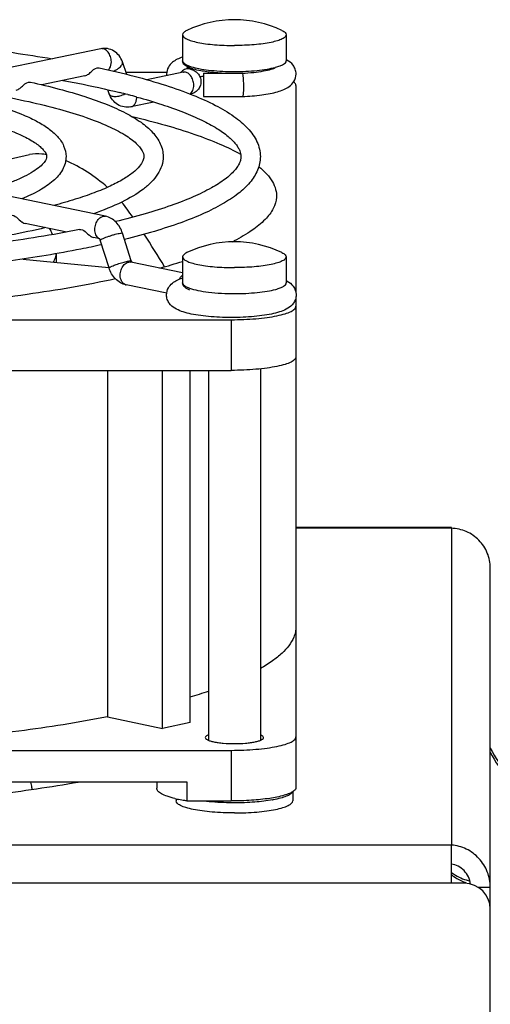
# Model space of a CAD drawing. Extents: x -1709 to 1181, y 8 to 1580.
# Tile 29 of 70: x -870 to -834, y 933 to 1009. Entities that reach past the tile are written whole.
import ezdxf

# ---------------------------------------------------------------- set-up
doc = ezdxf.new("R2010")
doc.units = 0
doc.header["$LTSCALE"] = 65.395
doc.layers.get('0').update_dxf_attribs({"linetype": 'CONTINUOUS'})
doc.layers.add('3_ALL_AXES', color=7, linetype='CONTINUOUS')

msp = doc.modelspace()

# ---------------------------------------------------------------- linework, layer by layer
at = {"color": 7, "linetype": 'CONTINUOUS'}
for p, q in [((-863.702, 1006.627), (-890.572, 1001.041)), ((-861.676, 1004.646), (-862.033, 1005.624)), ((-864.918, 1004.536), (-868.239, 1003.845)), ((-861.744, 1004.831), (-858.604, 1004.831)), ((-857.338, 1004.82), (-860.144, 1004.237)), ((-855.775, 1004.74), (-855.775, 1002.94)), ((-855.775, 1004.74), (-852.795, 1004.74)), ((-852.795, 1004.74), (-852.776, 1004.741)), ((-848.631, 1003.791), (-848.631, 987.753)), ((-863.045, 1003.145), (-863.162, 1003.465)), ((-859.593, 1002.513), (-861.376, 1002.142)), ((-855.775, 1002.94), (-852.756, 1002.94)), ((-852.755, 1002.94), (-852.756, 1002.94)), ((-863.335, 993.69), (-890.205, 999.277)), ((-874.182, 997.349), (-869.19, 998.454)), ((-866.322, 992.472), (-869.545, 993.143)), ((-861.342, 990.239), (-862.02, 992.384)), ((-863.784, 991.945), (-864.242, 992.04)), ((-863.058, 989.696), (-863.736, 991.841)), ((-869.723, 990.385), (-863.07, 989.734)), ((-857.381, 989.322), (-861.376, 990.153)), ((-858.611, 987.739), (-861.743, 988.39)), ((-848.631, 987.463), (-848.631, 982.83)), ((-935.631, 985.703), (-853.631, 985.703)), ((-935.631, 981.791), (-853.631, 981.791)), ((-863.182, 981.791), (-863.182, 955.03)), ((-858.922, 954.145), (-858.922, 981.791)), ((-856.801, 954.586), (-856.801, 981.791)), ((-848.631, 962.01), (-848.631, 949.573)), ((-863.182, 955.03), (-858.922, 954.145)), ((-856.801, 954.586), (-858.922, 954.145)), ((-935.631, 952.446), (-853.631, 952.446)), ((-932.216, 950.001), (-857.047, 950.001)), ((-859.381, 950.001), (-859.381, 949.521)), ((-857.047, 950.001), (-857.047, 948.534)), ((-857.047, 948.534), (-853.631, 948.534)), ((-833.631, 941.858), (-834.551, 941.858))]:
    msp.add_line(p, q, dxfattribs=at)
at = {"color": 9, "linetype": 'CONTINUOUS'}
for p, q in [((-857.381, 1005.702), (-857.381, 1005.702)), ((-857.381, 988.549), (-857.381, 988.549)), ((-853.631, 985.703), (-853.631, 981.791)), ((-836.631, 969.594), (-848.631, 969.594)), ((-836.631, 969.594), (-836.631, 945.126)), ((-853.631, 952.446), (-853.631, 948.534)), ((-836.631, 945.111), (-960.631, 945.111)), ((-836.631, 942.177), (-960.631, 942.177))]:
    msp.add_line(p, q, dxfattribs=at)
at = {"color": 3, "linetype": 'CONTINUOUS'}
for p, q in [((-836.631, 969.66), (-848.631, 969.66)), ((-836.631, 969.594), (-836.631, 969.66)), ((-833.631, 848.91), (-833.631, 966.527)), ((-836.631, 942.177), (-836.631, 945.126)), ((-835.631, 942.177), (-836.631, 942.177))]:
    msp.add_line(p, q, dxfattribs=at)
at = {"color": 9, "linetype": 'CONTINUOUS'}
for centre, radius, start, end in [((-855.734, 1008.383), 3.29, 250.25142, 252.68204), ((-856.787, 1004.165), 0.969, 134.82852, 140.56297), ((-856.824, 1004.201), 0.918, 129.842, 134.81057), ((-856.841, 1004.222), 0.891, 128.0349, 129.8266), ((-857.25, 1004.397), 0.432, 97.54124, 101.76412), ((-853.381, 1023.98), 19.11, 269.25018, 269.99961), ((-851.495, 1009.946), 4.922, 284.89084, 285.14232), ((-863.605, 992.373), 0.456, 239.40836, 244.86956), ((-863.611, 992.36), 0.442, 244.86928, 253.50637), ((-861.654, 988.815), 0.434, 252.40375, 258.22864), ((-851.461, 992.666), 4.79, 285.14249, 285.35584), ((-828.185, 954.806), 5.993, 204.62342, 252.01263), ((-834.157, 946.014), 4.022, 248.99484, 250.40917)]:
    msp.add_arc(centre, radius, start, end, dxfattribs=at)
at = {"color": 7, "linetype": 'CONTINUOUS'}
for centre, radius, start, end in [((-850.379, 1003.893), 2.136, 60.65437, 62.11492), ((-857.536, 1004.676), 1.083, 180.11542, 186.3734), ((-854.414, 994.69), 9.896, 97.91813, 99.45354), ((-868.955, 989.084), 8.925, 35.25347, 39.70189), ((-919.483, 953.407), 70.779, 34.61168, 35.22851), ((-871.188, 990.699), 4.087, 22.73352, 30.15011), ((-912.857, 957.788), 62.835, 30.61646, 33.31757), ((-860.94, 1006.503), 16.534, 296.55539, 297.12264), ((-860.863, 990.39), 0.502, 197.55182, 201.60327), ((-871.066, 1033.277), 45.192, 285.30348, 287.63146), ((-850.377, 986.839), 2.135, 59.89969, 62.16815), ((-868.467, 995.53), 40.67, 286.68384, 288.78193), ((-855.682, 958.022), 9.582, 256.19025, 257.94533), ((-852.157, 958.172), 9.707, 280.21004, 280.49463)]:
    msp.add_arc(centre, radius, start, end, dxfattribs=at)
at = {"color": 6, "linetype": 'CONTINUOUS'}
msp.add_arc((-828.194, 955.16), 6, 204.98029, 252.19467, dxfattribs=at)
at = {"color": 3, "linetype": 'CONTINUOUS'}
msp.add_arc((-835.631, 940.177), 2, 0, 90, dxfattribs=at)
at = {"color": 7, "linetype": 'CONTINUOUS'}
for points, knots in [([(-862.033, 1005.624), (-862.094, 1005.792), (-862.264, 1006.11), (-862.663, 1006.476), (-863.168, 1006.671), (-863.53, 1006.663), (-863.702, 1006.627)], [0, 0, 0, 0, 0.252553, 0.502099, 0.751047, 1, 1, 1, 1]), ([(-857.383, 1005.979), (-857.523, 1005.932), (-857.798, 1005.825), (-858.192, 1005.587), (-858.525, 1005.21), (-858.619, 1004.857), (-858.619, 1004.674)], [0, 0, 0, 0, 0.231922, 0.459112, 0.713163, 1, 1, 1, 1]), ([(-856.819, 1005.148), (-856.892, 1005.177), (-857.027, 1005.238), (-857.205, 1005.353), (-857.347, 1005.502), (-857.377, 1005.636), (-857.377, 1005.702)], [0, 0, 0, 0, 0.282324, 0.532004, 0.763221, 1, 1, 1, 1]), ([(-848.619, 1004.675), (-848.619, 1004.802), (-848.664, 1005.05), (-848.889, 1005.448), (-849.154, 1005.654), (-849.333, 1005.755)], [0, 0, 0, 0, 0.281188, 0.544978, 1, 1, 1, 1]), ([(-864.918, 1004.536), (-864.819, 1004.556), (-864.617, 1004.676), (-864.336, 1004.965), (-864.02, 1005.196), (-863.826, 1005.154)], [0, 0, 0, 0, 0.238018, 0.529961, 1, 1, 1, 1]), ([(-857.307, 1004.827), (-857.304, 1004.828), (-857.295, 1004.831), (-857.316, 1004.825), (-857.326, 1004.823), (-857.338, 1004.82)], [0, 0, 0, 0, 0.183992, 0.242112, 1, 1, 1, 1]), ([(-856.998, 1005.138), (-857.006, 1005.147), (-857.015, 1005.156), (-857.046, 1005.177), (-856.991, 1005.145), (-856.96, 1005.133), (-856.875, 1005.097), (-856.811, 1005.076), (-856.762, 1005.061)], [0, 0, 0, 0, 0.10352, 0.139474, 0.248438, 0.378096, 0.548419, 1, 1, 1, 1]), ([(-856.569, 1005.062), (-856.591, 1005.069), (-856.675, 1005.095), (-856.758, 1005.125), (-856.819, 1005.148)], [0, 0, 0, 0, 0.263702, 1, 1, 1, 1]), ([(-856.762, 1005.061), (-856.665, 1005.03), (-856.466, 1004.95), (-856.2, 1004.745), (-856.008, 1004.445), (-855.962, 1004.205), (-855.962, 1004.086)], [0, 0, 0, 0, 0.226391, 0.473537, 0.734655, 1, 1, 1, 1]), ([(-855.758, 1004.883), (-855.833, 1004.895), (-856.106, 1004.943), (-856.377, 1005.004), (-856.569, 1005.062)], [0, 0, 0, 0, 0.274951, 1, 1, 1, 1]), ([(-854.38, 1004.739), (-854.503, 1004.746), (-854.963, 1004.777), (-855.423, 1004.828), (-855.758, 1004.883)], [0, 0, 0, 0, 0.266375, 1, 1, 1, 1]), ([(-852.795, 1004.74), (-852.793, 1004.74), (-852.784, 1004.737), (-852.779, 1004.727), (-852.775, 1004.72)], [0, 0, 0, 0, 0.177373, 1, 1, 1, 1]), ([(-852.776, 1004.741), (-852.482, 1004.755), (-851.93, 1004.793), (-851.183, 1004.892), (-850.665, 1005), (-850.366, 1005.095), (-850.262, 1005.138), (-850.224, 1005.158)], [0, 0, 0, 0, 0.340269, 0.638211, 0.869875, 0.951024, 1, 1, 1, 1]), ([(-852.775, 1004.72), (-852.774, 1004.718), (-852.768, 1004.705), (-852.764, 1004.691), (-852.76, 1004.68)], [0, 0, 0, 0, 0.206087, 1, 1, 1, 1]), ([(-852.76, 1004.68), (-852.746, 1004.627), (-852.725, 1004.49), (-852.694, 1004.148), (-852.686, 1003.859), (-852.686, 1003.653)], [0, 0, 0, 0, 0.160871, 0.401304, 1, 1, 1, 1]), ([(-852.755, 1002.94), (-852.259, 1002.961), (-851.544, 1003.018), (-850.646, 1003.161), (-850.077, 1003.292), (-849.578, 1003.459), (-849.126, 1003.697), (-848.734, 1004.086), (-848.619, 1004.472), (-848.619, 1004.675)], [0, 0, 0, 0, 0.306912, 0.44195, 0.561581, 0.66707, 0.766161, 0.874992, 1, 1, 1, 1]), ([(-870.221, 1003.433), (-870.123, 1003.454), (-869.92, 1003.574), (-869.64, 1003.863), (-869.323, 1004.094), (-869.13, 1004.051)], [0, 0, 0, 0, 0.23787, 0.529955, 1, 1, 1, 1]), ([(-855.962, 1004.086), (-855.962, 1003.966), (-856.009, 1003.727), (-856.201, 1003.427), (-856.468, 1003.221), (-856.667, 1003.141), (-856.765, 1003.111)], [0, 0, 0, 0, 0.265336, 0.526564, 0.773642, 1, 1, 1, 1]), ([(-848.631, 1003.791), (-848.631, 1003.815), (-848.65, 1003.925), (-848.736, 1004.01), (-848.805, 1004.063)], [0, 0, 0, 0, 0.210734, 1, 1, 1, 1]), ([(-861.376, 1002.142), (-861.548, 1002.106), (-861.91, 1002.099), (-862.414, 1002.293), (-862.814, 1002.659), (-862.984, 1002.978), (-863.045, 1003.145)], [0, 0, 0, 0, 0.248913, 0.497854, 0.747428, 1, 1, 1, 1]), ([(-852.686, 1003.653), (-852.686, 1003.559), (-852.689, 1003.388), (-852.7, 1003.188), (-852.713, 1003.063), (-852.725, 1002.999), (-852.735, 1002.961), (-852.749, 1002.94), (-852.755, 1002.94)], [0, 0, 0, 0, 0.390825, 0.707568, 0.826822, 0.915667, 0.972493, 1, 1, 1, 1]), ([(-861.266, 1001.388), (-860.406, 1001.185), (-858.784, 1000.77), (-856.524, 1000.068), (-854.583, 999.328), (-853.421, 998.77), (-852.904, 998.48)], [0, 0, 0, 0, 0.29852, 0.56549, 0.799537, 1, 1, 1, 1]), ([(-867.909, 998.449), (-868.023, 998.469), (-868.447, 998.528), (-868.885, 998.522), (-869.19, 998.454)], [0, 0, 0, 0, 0.270439, 1, 1, 1, 1]), ([(-863.187, 995.923), (-863.663, 996.35), (-864.688, 997.132), (-865.823, 997.747), (-866.417, 997.996)], [0, 0, 0, 0, 0.498854, 1, 1, 1, 1]), ([(-851.495, 997.537), (-851.276, 997.357), (-850.888, 996.996), (-850.438, 996.399), (-850.173, 995.786), (-850.128, 995.364), (-850.138, 995.164)], [0, 0, 0, 0, 0.300111, 0.559161, 0.787363, 1, 1, 1, 1]), ([(-850.138, 995.164), (-850.154, 994.865), (-850.351, 994.219), (-851.036, 993.35), (-852.078, 992.518), (-852.925, 992.032), (-853.402, 991.788)], [0, 0, 0, 0, 0.183875, 0.401476, 0.67075, 1, 1, 1, 1]), ([(-870.644, 993.765), (-870.495, 993.794), (-870.144, 993.606), (-869.928, 993.348), (-869.767, 993.241)], [0, 0, 0, 0, 0.438717, 1, 1, 1, 1]), ([(-869.767, 993.241), (-869.749, 993.229), (-869.68, 993.186), (-869.603, 993.155), (-869.545, 993.143)], [0, 0, 0, 0, 0.267277, 1, 1, 1, 1]), ([(-862.02, 992.384), (-862.119, 992.695), (-862.369, 993.139), (-862.88, 993.541), (-863.181, 993.658), (-863.335, 993.69)], [0, 0, 0, 0, 0.507388, 0.755074, 1, 1, 1, 1]), ([(-865.34, 992.662), (-865.191, 992.691), (-864.84, 992.504), (-864.625, 992.246), (-864.463, 992.138)], [0, 0, 0, 0, 0.438636, 1, 1, 1, 1]), ([(-864.463, 992.138), (-864.445, 992.126), (-864.376, 992.084), (-864.3, 992.052), (-864.242, 992.04)], [0, 0, 0, 0, 0.267297, 1, 1, 1, 1]), ([(-863.736, 991.841), (-863.741, 991.856), (-863.757, 991.9), (-863.779, 991.942), (-863.799, 991.965)], [0, 0, 0, 0, 0.348299, 1, 1, 1, 1]), ([(-861.293, 990.135), (-861.296, 990.139), (-861.31, 990.162), (-861.322, 990.186), (-861.33, 990.206)], [0, 0, 0, 0, 0.198392, 1, 1, 1, 1]), ([(-861.743, 988.39), (-861.897, 988.422), (-862.198, 988.539), (-862.709, 988.941), (-862.959, 989.385), (-863.058, 989.696)], [0, 0, 0, 0, 0.244949, 0.492642, 1, 1, 1, 1]), ([(-862.556, 988.855), (-864.81, 988.368), (-869.677, 987.535), (-877.417, 986.67), (-885.848, 986.136), (-891.666, 986.016), (-894.631, 986.016)], [0, 0, 0, 0, 0.214495, 0.458924, 0.72414, 1, 1, 1, 1]), ([(-858.619, 987.621), (-858.619, 987.804), (-858.525, 988.156), (-858.192, 988.533), (-857.799, 988.771), (-857.524, 988.878), (-857.383, 988.925)], [0, 0, 0, 0, 0.286682, 0.540733, 0.767758, 1, 1, 1, 1]), ([(-856.819, 987.996), (-856.892, 988.025), (-857.027, 988.086), (-857.205, 988.201), (-857.347, 988.349), (-857.377, 988.483), (-857.377, 988.549)], [0, 0, 0, 0, 0.282324, 0.532004, 0.763221, 1, 1, 1, 1]), ([(-849.307, 988.686), (-849.133, 988.585), (-848.876, 988.378), (-848.662, 987.986), (-848.619, 987.744), (-848.619, 987.62)], [0, 0, 0, 0, 0.455833, 0.71954, 1, 1, 1, 1]), ([(-848.619, 987.62), (-848.619, 987.502), (-848.658, 987.27), (-848.857, 986.889), (-849.241, 986.561), (-849.779, 986.328), (-850.384, 986.16), (-851.083, 986.032), (-851.872, 985.938), (-852.729, 985.881), (-853.62, 985.862), (-854.512, 985.881), (-855.368, 985.938), (-856.157, 986.032), (-856.856, 986.16), (-857.461, 986.328), (-857.998, 986.562), (-858.382, 986.89), (-858.58, 987.271), (-858.619, 987.503), (-858.619, 987.621)], [0, 0, 0, 0, 0.03099, 0.060278, 0.111126, 0.159261, 0.213114, 0.275332, 0.345365, 0.421185, 0.500054, 0.578919, 0.654728, 0.724743, 0.786933, 0.840761, 0.888891, 0.939737, 0.969014, 1, 1, 1, 1]), ([(-853.631, 985.703), (-853.306, 985.703), (-852.667, 985.716), (-851.74, 985.773), (-850.886, 985.866), (-850.135, 985.99), (-849.518, 986.141), (-849.099, 986.292), (-848.854, 986.431), (-848.705, 986.546), (-848.631, 986.668), (-848.631, 986.743)], [0, 0, 0, 0, 0.185428, 0.364047, 0.529348, 0.67543, 0.797342, 0.891566, 0.927897, 0.957349, 1, 1, 1, 1]), ([(-848.631, 982.83), (-848.631, 982.755), (-848.705, 982.634), (-848.854, 982.518), (-849.099, 982.379), (-849.518, 982.229), (-850.135, 982.078), (-850.886, 981.954), (-851.74, 981.861), (-852.667, 981.803), (-853.306, 981.791), (-853.631, 981.791)], [0, 0, 0, 0, 0.042651, 0.072103, 0.108434, 0.202658, 0.32457, 0.470652, 0.635953, 0.814572, 1, 1, 1, 1]), ([(-848.631, 962.01), (-848.631, 961.871), (-848.661, 961.587), (-848.904, 960.829), (-849.543, 960.052), (-850.47, 959.31), (-851.049, 958.944), (-851.366, 958.762)], [0, 0, 0, 0, 0.094175, 0.19217, 0.536825, 0.752054, 1, 1, 1, 1]), ([(-863.182, 955.03), (-865.448, 954.589), (-870.283, 953.831), (-877.908, 953.041), (-886.12, 952.555), (-891.762, 952.446), (-894.631, 952.446)], [0, 0, 0, 0, 0.219132, 0.464346, 0.727575, 1, 1, 1, 1]), ([(-853.631, 952.446), (-853.306, 952.446), (-852.667, 952.459), (-851.74, 952.516), (-850.886, 952.609), (-850.135, 952.733), (-849.518, 952.884), (-849.099, 953.035), (-848.854, 953.174), (-848.705, 953.289), (-848.631, 953.411), (-848.631, 953.486)], [0, 0, 0, 0, 0.185428, 0.364047, 0.529348, 0.67543, 0.797342, 0.891566, 0.927897, 0.957349, 1, 1, 1, 1]), ([(-857.969, 948.717), (-858.173, 948.767), (-858.531, 948.87), (-858.935, 949.037), (-859.17, 949.187), (-859.314, 949.315), (-859.381, 949.442), (-859.381, 949.521)], [0, 0, 0, 0, 0.370728, 0.657432, 0.769089, 0.861034, 1, 1, 1, 1]), ([(-848.849, 949.27), (-848.939, 949.208), (-849.169, 949.095), (-849.767, 948.894), (-850.747, 948.705), (-852.113, 948.565), (-853.109, 948.534), (-853.631, 948.534)], [0, 0, 0, 0, 0.067653, 0.155794, 0.388232, 0.678679, 1, 1, 1, 1]), ([(-848.905, 949.23), (-848.94, 949.16), (-849.093, 949.025), (-849.409, 948.876), (-849.855, 948.736), (-850.198, 948.662), (-850.389, 948.627)], [0, 0, 0, 0, 0.14334, 0.356567, 0.643819, 1, 1, 1, 1]), ([(-848.631, 949.573), (-848.631, 949.547), (-848.656, 949.419), (-848.765, 949.327), (-848.849, 949.27)], [0, 0, 0, 0, 0.2039, 1, 1, 1, 1]), ([(-857.047, 948.534), (-857.102, 948.542), (-857.315, 948.578), (-857.527, 948.618), (-857.683, 948.651)], [0, 0, 0, 0, 0.260732, 1, 1, 1, 1]), ([(-853.381, 948.39), (-853.589, 948.39), (-854.384, 948.401), (-855.179, 948.456), (-855.761, 948.531)], [0, 0, 0, 0, 0.261638, 1, 1, 1, 1]), ([(-850.436, 948.618), (-850.89, 948.536), (-851.871, 948.425), (-852.857, 948.39), (-853.381, 948.39)], [0, 0, 0, 0, 0.468132, 1, 1, 1, 1]), ([(-835.149, 942.116), (-835.176, 942.31), (-835.291, 942.691), (-835.63, 943.173), (-836.09, 943.516), (-836.451, 943.633), (-836.631, 943.659)], [0, 0, 0, 0, 0.258177, 0.512701, 0.760869, 1, 1, 1, 1])]:
    msp.add_open_spline(points, degree=3, knots=knots, dxfattribs=at)
at = {"color": 9, "linetype": 'CONTINUOUS'}
for points, knots in [([(-862.882, 1005.614), (-862.882, 1005.752), (-862.928, 1006.025), (-863.109, 1006.373), (-863.377, 1006.611), (-863.605, 1006.647), (-863.702, 1006.627)], [0, 0, 0, 0, 0.285334, 0.55894, 0.796851, 1, 1, 1, 1]), ([(-863.106, 1004.99), (-863.07, 1005.025), (-862.93, 1005.204), (-862.882, 1005.44), (-862.882, 1005.614)], [0, 0, 0, 0, 0.225071, 1, 1, 1, 1]), ([(-862.242, 1005.184), (-862.201, 1005.219), (-862.13, 1005.289), (-862.051, 1005.404), (-862.014, 1005.518), (-862.021, 1005.593), (-862.033, 1005.624)], [0, 0, 0, 0, 0.313173, 0.581136, 0.804846, 1, 1, 1, 1]), ([(-857.381, 1005.702), (-857.381, 1005.617), (-857.263, 1005.484), (-857.064, 1005.373), (-856.924, 1005.314), (-856.845, 1005.286)], [0, 0, 0, 0, 0.36239, 0.642937, 1, 1, 1, 1]), ([(-856.713, 1005.242), (-856.518, 1005.181), (-856.076, 1005.078), (-855.05, 1004.925), (-854.216, 1004.88), (-853.631, 1004.872)], [0, 0, 0, 0, 0.196469, 0.436577, 1, 1, 1, 1]), ([(-850.209, 1005.195), (-850.089, 1005.228), (-849.875, 1005.296), (-849.582, 1005.423), (-849.381, 1005.588), (-849.381, 1005.702)], [0, 0, 0, 0, 0.371557, 0.659392, 1, 1, 1, 1]), ([(-862.738, 1004.906), (-862.691, 1004.923), (-862.515, 1004.994), (-862.348, 1005.093), (-862.242, 1005.184)], [0, 0, 0, 0, 0.263699, 1, 1, 1, 1]), ([(-856.762, 1005.061), (-856.864, 1005.092), (-857.096, 1005.099), (-857.3, 1004.994), (-857.39, 1004.924)], [0, 0, 0, 0, 0.481511, 1, 1, 1, 1]), ([(-856.519, 1003.807), (-856.519, 1003.941), (-856.562, 1004.207), (-856.735, 1004.55), (-856.991, 1004.789), (-857.211, 1004.838), (-857.307, 1004.826)], [0, 0, 0, 0, 0.283549, 0.55655, 0.795818, 1, 1, 1, 1]), ([(-853.381, 1004.87), (-852.796, 1004.87), (-851.953, 1004.906), (-850.904, 1005.04), (-850.439, 1005.134), (-850.23, 1005.19)], [0, 0, 0, 0, 0.552923, 0.795584, 1, 1, 1, 1]), ([(-856.811, 1003.127), (-856.715, 1003.193), (-856.559, 1003.412), (-856.519, 1003.669), (-856.519, 1003.807)], [0, 0, 0, 0, 0.457221, 1, 1, 1, 1]), ([(-863.045, 1003.145), (-863.034, 1003.114), (-862.991, 1003.052), (-862.888, 1002.988), (-862.752, 1002.951), (-862.59, 1002.938), (-862.408, 1002.952), (-862.15, 1003.004), (-861.959, 1003.077), (-861.838, 1003.14)], [0, 0, 0, 0, 0.077255, 0.165967, 0.272193, 0.396671, 0.536856, 0.688151, 1, 1, 1, 1]), ([(-861.376, 1002.142), (-861.311, 1002.156), (-861.179, 1002.219), (-861.033, 1002.394), (-860.942, 1002.626), (-860.923, 1002.801), (-860.923, 1002.891)], [0, 0, 0, 0, 0.213648, 0.447557, 0.710873, 1, 1, 1, 1]), ([(-864.155, 992.676), (-864.155, 992.815), (-864.109, 993.088), (-863.928, 993.436), (-863.66, 993.673), (-863.432, 993.71), (-863.335, 993.69)], [0, 0, 0, 0, 0.285334, 0.55894, 0.796851, 1, 1, 1, 1]), ([(-863.837, 991.98), (-863.94, 992.041), (-864.112, 992.265), (-864.155, 992.533), (-864.155, 992.676)], [0, 0, 0, 0, 0.454724, 1, 1, 1, 1]), ([(-863.515, 991.98), (-863.374, 992.042), (-863.146, 992.126), (-862.834, 992.227), (-862.593, 992.297), (-862.376, 992.351), (-862.205, 992.387), (-862.093, 992.4), (-862.039, 992.398), (-862.022, 992.389), (-862.02, 992.384)], [0, 0, 0, 0, 0.295198, 0.46509, 0.630647, 0.777557, 0.893282, 0.968299, 0.989038, 1, 1, 1, 1]), ([(-863.736, 991.841), (-863.739, 991.85), (-863.713, 991.878), (-863.691, 991.891), (-863.673, 991.901)], [0, 0, 0, 0, 0.312317, 1, 1, 1, 1]), ([(-863.673, 991.901), (-863.663, 991.907), (-863.611, 991.936), (-863.558, 991.961), (-863.515, 991.98)], [0, 0, 0, 0, 0.203045, 1, 1, 1, 1]), ([(-867.345, 990.153), (-867.314, 990.206), (-867.204, 990.408), (-867.141, 990.637), (-867.133, 990.805)], [0, 0, 0, 0, 0.26708, 1, 1, 1, 1]), ([(-862.836, 989.835), (-862.725, 989.884), (-862.479, 989.977), (-862.104, 990.1), (-861.751, 990.195), (-861.532, 990.243), (-861.441, 990.251)], [0, 0, 0, 0, 0.248699, 0.540847, 0.811328, 1, 1, 1, 1]), ([(-862.196, 989.139), (-862.196, 989.277), (-862.15, 989.55), (-861.969, 989.899), (-861.701, 990.136), (-861.473, 990.173), (-861.376, 990.153)], [0, 0, 0, 0, 0.285334, 0.55894, 0.796851, 1, 1, 1, 1]), ([(-861.441, 990.251), (-861.417, 990.253), (-861.388, 990.256), (-861.345, 990.249), (-861.342, 990.239)], [0, 0, 0, 0, 0.693216, 1, 1, 1, 1]), ([(-863.058, 989.696), (-863.06, 989.704), (-863.04, 989.729), (-862.999, 989.755), (-862.926, 989.795), (-862.869, 989.821), (-862.836, 989.835)], [0, 0, 0, 0, 0.09186, 0.287248, 0.593524, 1, 1, 1, 1]), ([(-861.785, 988.401), (-861.846, 988.421), (-861.966, 988.492), (-862.097, 988.665), (-862.178, 988.888), (-862.196, 989.053), (-862.196, 989.139)], [0, 0, 0, 0, 0.21423, 0.449724, 0.713031, 1, 1, 1, 1]), ([(-857.638, 988.828), (-857.627, 988.849), (-857.58, 988.929), (-857.522, 989.003), (-857.473, 989.052)], [0, 0, 0, 0, 0.258977, 1, 1, 1, 1]), ([(-857.381, 988.549), (-857.381, 988.464), (-857.263, 988.331), (-857.064, 988.22), (-856.924, 988.162), (-856.845, 988.133)], [0, 0, 0, 0, 0.36239, 0.642937, 1, 1, 1, 1]), ([(-850.192, 988.047), (-850.075, 988.08), (-849.864, 988.147), (-849.577, 988.274), (-849.381, 988.437), (-849.381, 988.549)], [0, 0, 0, 0, 0.370944, 0.658425, 1, 1, 1, 1]), ([(-856.845, 988.133), (-856.639, 988.059), (-856.152, 987.938), (-854.998, 987.762), (-854.049, 987.718), (-853.381, 987.718)], [0, 0, 0, 0, 0.188145, 0.427793, 1, 1, 1, 1]), ([(-853.381, 987.718), (-852.791, 987.718), (-851.942, 987.754), (-850.885, 987.891), (-850.419, 987.986), (-850.209, 988.043)], [0, 0, 0, 0, 0.553994, 0.796493, 1, 1, 1, 1]), ([(-868.981, 949.433), (-868.991, 949.478), (-869.031, 949.666), (-869.066, 949.855), (-869.092, 949.999)], [0, 0, 0, 0, 0.238667, 1, 1, 1, 1]), ([(-836.633, 943.022), (-836.528, 942.943), (-836.088, 942.647), (-835.587, 942.445), (-835.2, 942.353)], [0, 0, 0, 0, 0.248464, 1, 1, 1, 1]), ([(-836.633, 942.849), (-836.556, 942.787), (-836.235, 942.551), (-835.878, 942.366), (-835.599, 942.259)], [0, 0, 0, 0, 0.248767, 1, 1, 1, 1])]:
    msp.add_open_spline(points, degree=3, knots=knots, dxfattribs=at)
msp.add_open_spline([(-857.473, 989.052), (-857.445, 989.081), (-857.414, 989.108), (-857.381, 989.131)], degree=3, dxfattribs=at)
at = {"color": 3, "linetype": 'CONTINUOUS'}
for points, knots in [([(-833.631, 966.527), (-833.631, 966.92), (-833.788, 967.715), (-834.455, 968.722), (-835.45, 969.407), (-836.239, 969.583), (-836.631, 969.594)], [0, 0, 0, 0, 0.249861, 0.500144, 0.750581, 1, 1, 1, 1]), ([(-833.631, 941.858), (-833.631, 942.267), (-833.787, 943.092), (-834.451, 944.149), (-835.442, 944.884), (-836.236, 945.098), (-836.631, 945.126)], [0, 0, 0, 0, 0.253195, 0.505339, 0.754939, 1, 1, 1, 1])]:
    msp.add_open_spline(points, degree=3, knots=knots, dxfattribs=at)
at = {"layer": '3_ALL_AXES', "color": 7, "linetype": 'CONTINUOUS'}
for p, q in [((-857.381, 1007.707), (-857.381, 1005.702)), ((-849.381, 1007.707), (-849.381, 1005.702)), ((-855.381, 1004.829), (-855.381, 1004.74)), ((-861.611, 1003.088), (-861.539, 1003.069)), ((-867.131, 990.806), (-867.131, 990.131)), ((-857.381, 990.554), (-857.381, 988.549)), ((-849.381, 990.554), (-849.381, 988.549)), ((-848.631, 982.83), (-848.631, 962.01)), ((-855.381, 981.791), (-855.381, 953.22)), ((-851.381, 981.903), (-851.381, 953.22)), ((-848.881, 949.251), (-848.881, 948.543)), ((-857.881, 948.697), (-857.881, 948.543))]:
    msp.add_line(p, q, dxfattribs=at)
for centre, radius, start, end in [((-853.381, 1000.371), 8.5, 64.43095, 115.56907), ((-875.878, 948.261), 56.653, 75.41406, 76.06809), ((-874.645, 953.001), 51.754, 74.60982, 75.33028), ((-853.381, 983.218), 8.5, 64.43095, 115.56907)]:
    msp.add_arc(centre, radius, start, end, dxfattribs=at)
for points, knots in [([(-894.631, 1007.886), (-892.188, 1007.886), (-887.37, 1007.8), (-880.322, 1007.418), (-873.693, 1006.793), (-869.451, 1006.197), (-867.438, 1005.851)], [0, 0, 0, 0, 0.268515, 0.529448, 0.775521, 1, 1, 1, 1]), ([(-857.05, 1008.039), (-857.099, 1008.015), (-857.187, 1007.967), (-857.316, 1007.872), (-857.381, 1007.77), (-857.381, 1007.707)], [0, 0, 0, 0, 0.338435, 0.611347, 1, 1, 1, 1]), ([(-857.381, 1007.707), (-857.381, 1007.647), (-857.322, 1007.55), (-857.203, 1007.458), (-857.007, 1007.346), (-856.672, 1007.226), (-856.178, 1007.105), (-855.578, 1007.006), (-854.894, 1006.932), (-854.152, 1006.886), (-853.641, 1006.875), (-853.381, 1006.875)], [0, 0, 0, 0, 0.042646, 0.072102, 0.108428, 0.202659, 0.324573, 0.470651, 0.635914, 0.814668, 1, 1, 1, 1]), ([(-849.381, 1007.707), (-849.381, 1007.647), (-849.44, 1007.55), (-849.559, 1007.458), (-849.756, 1007.346), (-850.091, 1007.226), (-850.585, 1007.105), (-851.185, 1007.006), (-851.869, 1006.932), (-852.61, 1006.886), (-853.121, 1006.875), (-853.381, 1006.875)], [0, 0, 0, 0, 0.042646, 0.072102, 0.108428, 0.202659, 0.324573, 0.470651, 0.635914, 0.814668, 1, 1, 1, 1]), ([(-849.713, 1008.039), (-849.663, 1008.015), (-849.576, 1007.967), (-849.447, 1007.872), (-849.381, 1007.77), (-849.381, 1007.707)], [0, 0, 0, 0, 0.338435, 0.611347, 1, 1, 1, 1]), ([(-863.826, 1005.154), (-862.915, 1004.957), (-861.192, 1004.551), (-858.777, 1003.857), (-856.677, 1003.114), (-854.904, 1002.324), (-853.46, 1001.48), (-852.343, 1000.558), (-851.579, 999.506), (-851.381, 998.691), (-851.381, 998.299)], [0, 0, 0, 0, 0.186709, 0.35481, 0.503554, 0.632813, 0.743426, 0.838009, 0.92135, 1, 1, 1, 1]), ([(-869.13, 1004.051), (-868.385, 1003.889), (-866.974, 1003.553), (-864.996, 1002.98), (-863.275, 1002.367), (-861.817, 1001.713), (-860.625, 1001.01), (-859.825, 1000.345), (-859.353, 999.76), (-859.088, 999.302), (-858.92, 998.812), (-858.883, 998.47), (-858.883, 998.3)], [0, 0, 0, 0, 0.184405, 0.350537, 0.497734, 0.626004, 0.736403, 0.831687, 0.87545, 0.91765, 0.958868, 1, 1, 1, 1]), ([(-866.62, 1004.182), (-866.233, 1004.111), (-864.766, 1003.831), (-863.306, 1003.512), (-862.238, 1003.247)], [0, 0, 0, 0, 0.263354, 1, 1, 1, 1]), ([(-874.434, 1002.948), (-873.854, 1002.82), (-872.756, 1002.555), (-871.215, 1002.104), (-869.871, 1001.619), (-868.728, 1001.1), (-867.786, 1000.538), (-867.04, 999.909), (-866.517, 999.166), (-866.381, 998.584), (-866.381, 998.299)], [0, 0, 0, 0, 0.181282, 0.34476, 0.489927, 0.616966, 0.727181, 0.823989, 0.912864, 1, 1, 1, 1]), ([(-871.935, 1003.077), (-871.041, 1002.917), (-869.348, 1002.583), (-866.977, 1002.005), (-864.932, 1001.384), (-863.243, 1000.732), (-862.083, 1000.146), (-861.369, 999.666), (-860.894, 999.276), (-860.522, 998.841), (-860.374, 998.452), (-860.374, 998.299)], [0, 0, 0, 0, 0.211307, 0.401012, 0.567105, 0.707819, 0.821638, 0.868178, 0.907503, 0.964466, 1, 1, 1, 1]), ([(-860.91, 1002.9), (-860.268, 1002.723), (-859.059, 1002.364), (-857.382, 1001.77), (-855.957, 1001.158), (-854.796, 1000.538), (-853.91, 999.926), (-853.373, 999.402), (-853.095, 999.012), (-852.932, 998.698), (-852.881, 998.452), (-852.881, 998.3)], [0, 0, 0, 0, 0.208029, 0.393288, 0.554773, 0.691668, 0.803364, 0.889884, 0.92395, 0.952463, 1, 1, 1, 1]), ([(-877.258, 1001.971), (-876.527, 1001.845), (-875.145, 1001.583), (-873.207, 1001.127), (-871.536, 1000.635), (-870.331, 1000.183), (-869.527, 999.807), (-869.039, 999.54), (-868.638, 999.279), (-868.328, 999.027), (-868.108, 998.798), (-867.967, 998.605), (-867.892, 998.443), (-867.881, 998.343), (-867.881, 998.3)], [0, 0, 0, 0, 0.214724, 0.407571, 0.576307, 0.718898, 0.779819, 0.833512, 0.879719, 0.91825, 0.948935, 0.971465, 0.987289, 1, 1, 1, 1]), ([(-867.881, 998.3), (-867.881, 998.234), (-867.902, 998.124), (-867.98, 997.978), (-868.129, 997.771), (-868.431, 997.47), (-868.949, 997.105), (-869.646, 996.726), (-870.891, 996.18), (-871.934, 995.845), (-872.682, 995.633)], [0, 0, 0, 0, 0.034685, 0.057519, 0.087197, 0.169563, 0.281353, 0.421595, 0.588978, 1, 1, 1, 1]), ([(-866.381, 998.299), (-866.381, 997.945), (-866.598, 997.213), (-867.384, 996.347), (-868.473, 995.62), (-869.321, 995.225), (-869.789, 995.032)], [0, 0, 0, 0, 0.213626, 0.437353, 0.6941, 1, 1, 1, 1]), ([(-860.374, 998.299), (-860.374, 998.187), (-860.454, 997.916), (-860.73, 997.489), (-861.247, 997.01), (-862.009, 996.499), (-863.018, 995.98), (-864.258, 995.466), (-865.718, 994.969), (-866.771, 994.669), (-867.33, 994.521)], [0, 0, 0, 0, 0.04118, 0.100313, 0.184854, 0.297008, 0.435484, 0.599531, 0.788117, 1, 1, 1, 1]), ([(-858.883, 998.3), (-858.883, 998.061), (-858.958, 997.575), (-859.29, 996.908), (-859.783, 996.305), (-860.679, 995.536), (-862.179, 994.68), (-863.518, 994.147), (-864.267, 993.884)], [0, 0, 0, 0, 0.097457, 0.196497, 0.300533, 0.413109, 0.676212, 1, 1, 1, 1]), ([(-852.881, 998.3), (-852.881, 998.219), (-852.898, 998.048), (-852.986, 997.786), (-853.145, 997.507), (-853.488, 997.066), (-854.149, 996.482), (-855.228, 995.809), (-856.631, 995.132), (-858.344, 994.471), (-860.35, 993.837), (-861.792, 993.459), (-862.557, 993.274)], [0, 0, 0, 0, 0.021495, 0.044987, 0.072697, 0.106378, 0.192664, 0.304811, 0.442527, 0.605024, 0.791266, 1, 1, 1, 1]), ([(-851.381, 998.299), (-851.381, 997.942), (-851.543, 997.205), (-852.18, 996.23), (-853.124, 995.37), (-854.341, 994.581), (-855.833, 993.842), (-857.599, 993.143), (-859.633, 992.484), (-861.087, 992.092), (-861.856, 991.901)], [0, 0, 0, 0, 0.082777, 0.169487, 0.265919, 0.376673, 0.504703, 0.651204, 0.816424, 1, 1, 1, 1]), ([(-867.965, 992.814), (-869.792, 992.374), (-873.786, 991.628), (-880.191, 990.858), (-887.244, 990.38), (-892.133, 990.272), (-894.631, 990.272)], [0, 0, 0, 0, 0.210055, 0.453618, 0.720739, 1, 1, 1, 1]), ([(-865.34, 992.662), (-867.434, 992.243), (-871.92, 991.526), (-879.012, 990.778), (-886.676, 990.316), (-891.948, 990.213), (-894.631, 990.213)], [0, 0, 0, 0, 0.217674, 0.462689, 0.726539, 1, 1, 1, 1]), ([(-863.614, 991.49), (-864.156, 991.371), (-866.477, 990.89), (-868.818, 990.506), (-870.616, 990.252)], [0, 0, 0, 0, 0.234111, 1, 1, 1, 1]), ([(-857.05, 990.886), (-857.099, 990.862), (-857.187, 990.814), (-857.316, 990.719), (-857.381, 990.617), (-857.381, 990.554)], [0, 0, 0, 0, 0.338435, 0.611347, 1, 1, 1, 1]), ([(-849.713, 990.886), (-849.663, 990.862), (-849.576, 990.814), (-849.447, 990.719), (-849.381, 990.617), (-849.381, 990.554)], [0, 0, 0, 0, 0.338435, 0.611347, 1, 1, 1, 1]), ([(-857.381, 990.554), (-857.381, 990.495), (-857.322, 990.397), (-857.203, 990.305), (-857.007, 990.194), (-856.672, 990.073), (-856.178, 989.952), (-855.578, 989.853), (-854.894, 989.779), (-854.152, 989.733), (-853.641, 989.723), (-853.381, 989.723)], [0, 0, 0, 0, 0.042646, 0.072102, 0.108428, 0.202659, 0.324573, 0.470651, 0.635914, 0.814668, 1, 1, 1, 1]), ([(-849.381, 990.554), (-849.381, 990.495), (-849.44, 990.397), (-849.559, 990.305), (-849.756, 990.194), (-850.091, 990.073), (-850.585, 989.952), (-851.185, 989.853), (-851.869, 989.779), (-852.61, 989.733), (-853.121, 989.723), (-853.381, 989.723)], [0, 0, 0, 0, 0.042646, 0.072102, 0.108428, 0.202659, 0.324573, 0.470651, 0.635914, 0.814668, 1, 1, 1, 1]), ([(-855.382, 953.648), (-855.419, 953.633), (-855.484, 953.602), (-855.579, 953.543), (-855.631, 953.476), (-855.631, 953.434)], [0, 0, 0, 0, 0.350009, 0.627314, 1, 1, 1, 1]), ([(-851.131, 953.434), (-851.131, 953.476), (-851.184, 953.543), (-851.278, 953.602), (-851.343, 953.633), (-851.38, 953.648)], [0, 0, 0, 0, 0.372686, 0.649991, 1, 1, 1, 1]), ([(-855.631, 953.434), (-855.631, 953.4), (-855.598, 953.345), (-855.531, 953.293), (-855.421, 953.231), (-855.232, 953.163), (-854.954, 953.095), (-854.617, 953.039), (-854.087, 952.982), (-853.668, 952.966), (-853.381, 952.966)], [0, 0, 0, 0, 0.042653, 0.072103, 0.108438, 0.20267, 0.324595, 0.470699, 0.635987, 1, 1, 1, 1]), ([(-853.381, 952.966), (-853.094, 952.966), (-852.676, 952.982), (-852.146, 953.039), (-851.808, 953.095), (-851.53, 953.163), (-851.342, 953.231), (-851.231, 953.293), (-851.164, 953.345), (-851.131, 953.4), (-851.131, 953.434)], [0, 0, 0, 0, 0.364013, 0.529301, 0.675405, 0.79733, 0.891562, 0.927897, 0.957347, 1, 1, 1, 1]), ([(-853.381, 947.607), (-853.673, 947.607), (-854.248, 947.619), (-855.082, 947.67), (-855.852, 947.754), (-856.527, 947.866), (-857.083, 948.002), (-857.46, 948.137), (-857.681, 948.262), (-857.815, 948.367), (-857.881, 948.476), (-857.881, 948.543)], [0, 0, 0, 0, 0.18505, 0.364055, 0.529427, 0.675447, 0.797289, 0.891585, 0.927897, 0.957327, 1, 1, 1, 1]), ([(-853.381, 947.607), (-853.089, 947.607), (-852.514, 947.619), (-851.68, 947.67), (-850.91, 947.754), (-850.235, 947.866), (-849.679, 948.002), (-849.303, 948.137), (-849.082, 948.262), (-848.948, 948.367), (-848.881, 948.476), (-848.881, 948.543)], [0, 0, 0, 0, 0.18505, 0.364055, 0.529427, 0.675447, 0.797289, 0.891585, 0.927897, 0.957327, 1, 1, 1, 1])]:
    msp.add_open_spline(points, degree=3, knots=knots, dxfattribs=at)
at = {"layer": '3_ALL_AXES', "color": 3, "linetype": 'CONTINUOUS'}
msp.add_open_spline([(-894.631, 947.763), (-891.997, 947.763), (-886.807, 947.857), (-879.225, 948.278), (-872.119, 948.964), (-867.583, 949.619), (-865.438, 949.999)], degree=3, knots=[0, 0, 0, 0, 0.269584, 0.531162, 0.777017, 1, 1, 1, 1], dxfattribs=at)

doc.saveas('drawing.dxf')
